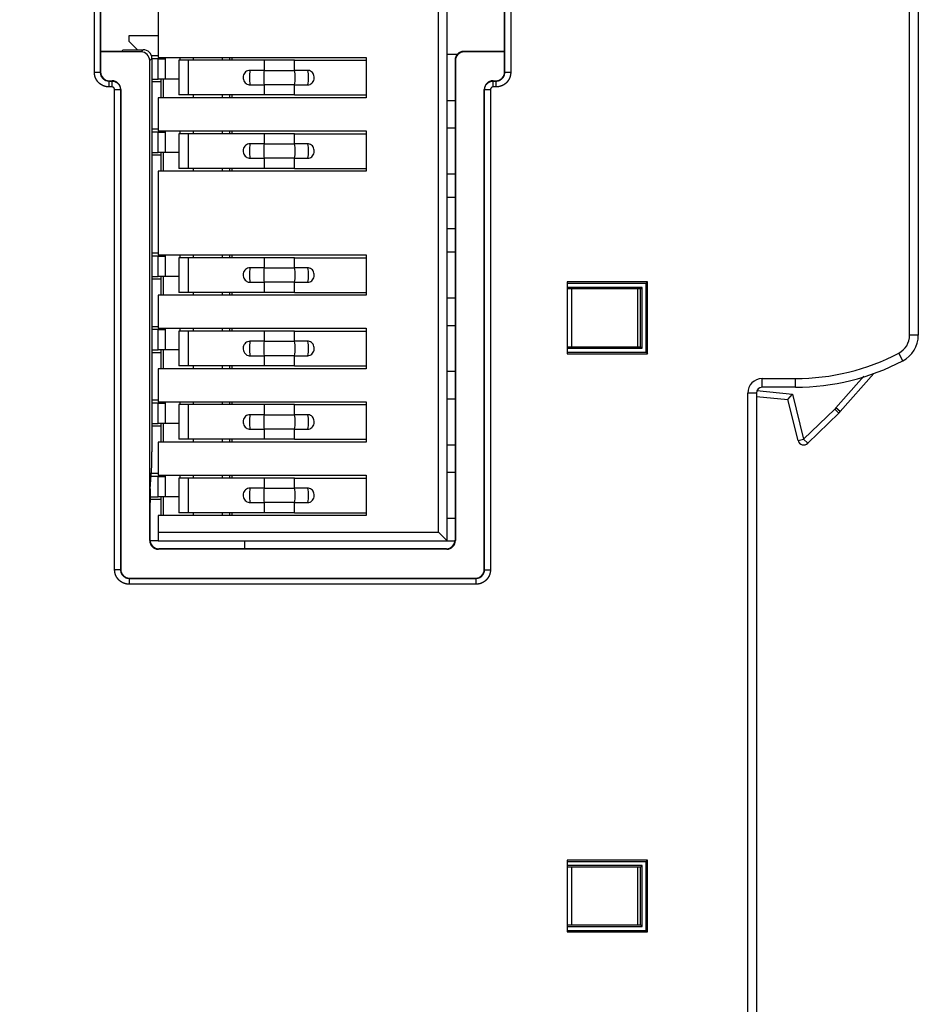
# Model space of a CAD drawing. Header units: millimetres. Extents: x 0 to 594, y 0 to 420.
# Tile 48 of 94: x 344 to 375, y 209 to 243. Entities that reach past the tile are written whole.
import ezdxf

# ---------------------------------------------------------------- set-up
doc = ezdxf.new("R2010")
doc.units = ezdxf.units.MM
doc.layers.add('0-ADVANTECH-FORM', color=5, linetype='Continuous')
doc.styles.add('SLDTEXTSTYLE9', font='GOTHIC.TTF', dxfattribs={"width": 0.913})
doc.dimstyles.new('SLDDIMSTYLE3', dxfattribs={"dimtxt": 3.5, "dimasz": 3.302, "dimexe": 0, "dimexo": 0.0625, "dimgap": 0.875, "dimtad": 1, "dimdec": 1, "dimrnd": 1e-09, "dimzin": 12, "dimdsep": 46, "dimtxsty": 'SLDTEXTSTYLE9', "dimsah": 1, "dimcen": 0.09, "dimadec": 0, "dimazin": 3, "dimtfac": 1, "dimtdec": 1, "dimtofl": 0, "dimtmove": 0, "dimatfit": 3, "dimfxl": 0, "dimfrac": 2, "dimtolj": 1, "dimtzin": 12, "dimarcsym": 0})

# ---------------------------------------------------------------- blocks, each defined once
blk = doc.blocks.new('_D_5')
at = {"layer": '0-ADVANTECH-FORM'}
for p, q in [((282.292, 229.524), (282.292, 138.793)), ((375.298, 162.058), (375.298, 138.793)), ((375.298, 139.793), (282.292, 139.793))]:
    blk.add_line(p, q, dxfattribs=at)
for points in [[(282.292, 139.793), (285.594, 139.285), (285.594, 140.301)], [(375.298, 139.793), (371.996, 140.301), (371.996, 139.285)]]:
    blk.add_solid(points, dxfattribs=at)
at = {"layer": '0-ADVANTECH-FORM', "insert": (329.373, 144.263), "char_height": 3.5, "attachment_point": 1, "style": 'SLDTEXTSTYLE9'}
blk.add_mtext('93', dxfattribs=at)

msp = doc.modelspace()

# ---------------------------------------------------------------- linework, layer by layer
at = {"color": 7, "linetype": 'Continuous', "lineweight": 25}
for p, q in [((374.998, 231.738), (374.998, 260.332)), ((375.298, 260.332), (375.298, 231.738)), ((358.998, 224.623), (358.998, 254.113)), ((358.698, 224.923), (358.698, 253.813)), ((346.798, 240.829), (346.798, 246.322)), ((347.002, 246.322), (347.002, 240.829)), ((360.995, 240.829), (360.995, 246.322)), ((361.198, 246.322), (361.198, 240.829)), ((347.024, 241.552), (347.024, 245.6)), ((360.972, 245.6), (360.972, 241.552)), ((348.998, 245.198), (348.998, 241.348)), ((347.998, 241.901), (347.998, 242.101)), ((347.998, 242.101), (348.998, 242.101)), ((348.286, 241.613), (347.998, 241.901)), ((347.024, 241.552), (347.01, 241.538)), ((347.01, 241.538), (347.01, 240.838)), ((348.41, 241.538), (347.01, 241.538)), ((347.737, 241.552), (347.024, 241.552)), ((347.798, 241.613), (347.737, 241.552)), ((347.798, 241.613), (348.485, 241.613)), ((348.41, 241.538), (348.485, 241.613)), ((359.572, 241.552), (359.586, 241.538)), ((360.972, 241.552), (359.572, 241.552)), ((360.986, 241.538), (359.586, 241.538)), ((360.972, 241.552), (360.986, 241.538)), ((360.986, 240.838), (360.986, 241.538)), ((348.785, 241.313), (348.71, 241.238)), ((348.71, 224.636), (348.71, 241.238)), ((348.998, 241.401), (348.772, 241.401)), ((348.785, 241.313), (348.785, 227.701)), ((348.998, 241.303), (348.785, 241.303)), ((348.998, 241.348), (356.198, 241.348)), ((348.998, 241.303), (349.248, 241.303)), ((348.998, 240.598), (348.998, 241.303)), ((349.248, 241.348), (349.248, 240.598)), ((349.718, 241.248), (349.718, 240.048)), ((350.047, 241.248), (349.718, 241.248)), ((349.748, 241.348), (349.748, 241.248)), ((352.671, 241.248), (350.047, 241.248)), ((350.047, 240.048), (350.047, 241.248)), ((350.218, 241.348), (350.218, 241.248)), ((351.218, 241.348), (351.218, 241.248)), ((351.478, 241.248), (351.478, 241.348)), ((351.561, 241.248), (351.561, 241.348)), ((352.671, 241.248), (352.671, 240.898)), ((353.723, 241.248), (352.671, 241.248)), ((353.723, 240.898), (353.723, 241.248)), ((353.723, 241.248), (356.198, 241.248)), ((356.198, 241.348), (356.198, 239.948)), ((359.345, 241.448), (358.998, 241.448)), ((359.286, 241.238), (359.272, 241.252)), ((359.272, 241.252), (359.272, 224.65)), ((359.286, 241.238), (359.286, 224.636)), ((347.002, 240.829), (346.798, 240.829)), ((347.002, 240.829), (347.01, 240.838)), ((352.671, 240.898), (352.177, 240.898)), ((352.671, 240.898), (353.723, 240.898)), ((354.184, 240.898), (353.723, 240.898)), ((360.986, 240.838), (360.995, 240.829)), ((361.198, 240.829), (360.995, 240.829)), ((347.31, 240.538), (347.302, 240.529)), ((347.302, 240.529), (347.302, 240.326)), ((347.302, 240.529), (347.402, 240.529)), ((347.31, 240.538), (347.41, 240.538)), ((347.402, 240.529), (347.41, 240.538)), ((347.402, 240.529), (347.402, 240.326)), ((348.785, 240.598), (348.998, 240.598)), ((349.098, 240.501), (348.785, 240.501)), ((349.098, 240.598), (348.998, 240.598)), ((349.173, 240.598), (349.098, 240.598)), ((349.098, 240.598), (349.098, 239.948)), ((349.718, 240.598), (349.173, 240.598)), ((349.173, 240.598), (349.173, 239.948)), ((360.586, 240.538), (360.594, 240.529)), ((360.586, 240.538), (360.686, 240.538)), ((360.594, 240.326), (360.594, 240.529)), ((360.594, 240.529), (360.695, 240.529)), ((360.695, 240.529), (360.686, 240.538)), ((360.695, 240.326), (360.695, 240.529)), ((347.402, 240.326), (347.302, 240.326)), ((347.498, 223.627), (347.498, 240.23)), ((347.702, 240.23), (347.498, 240.23)), ((347.71, 240.238), (347.702, 240.23)), ((347.702, 240.23), (347.702, 223.627)), ((347.71, 240.238), (347.71, 223.636)), ((352.177, 240.398), (352.671, 240.398)), ((353.723, 240.398), (352.671, 240.398)), ((352.671, 240.398), (352.671, 240.048)), ((353.723, 240.048), (353.723, 240.398)), ((353.723, 240.398), (354.184, 240.398)), ((360.295, 240.23), (360.286, 240.238)), ((360.286, 223.636), (360.286, 240.238)), ((360.498, 240.23), (360.295, 240.23)), ((360.295, 223.627), (360.295, 240.23)), ((360.498, 240.23), (360.498, 223.627)), ((360.695, 240.326), (360.594, 240.326)), ((348.998, 239.948), (348.998, 238.808)), ((356.198, 239.948), (348.998, 239.948)), ((350.047, 240.048), (349.718, 240.048)), ((352.671, 240.048), (350.047, 240.048)), ((350.218, 240.048), (350.218, 239.948)), ((351.218, 240.048), (351.218, 239.948)), ((351.478, 239.948), (351.478, 240.048)), ((351.561, 239.948), (351.561, 240.048)), ((353.723, 240.048), (352.671, 240.048)), ((353.723, 240.048), (356.198, 240.048)), ((359.272, 239.848), (358.998, 239.848)), ((348.998, 238.861), (348.785, 238.861)), ((348.998, 238.763), (348.785, 238.763)), ((348.998, 238.808), (356.198, 238.808)), ((348.998, 238.763), (349.248, 238.763)), ((348.998, 238.058), (348.998, 238.763)), ((349.248, 238.808), (349.248, 238.058)), ((349.748, 238.808), (349.748, 238.708)), ((350.218, 238.808), (350.218, 238.708)), ((351.218, 238.808), (351.218, 238.708)), ((351.478, 238.708), (351.478, 238.808)), ((351.561, 238.708), (351.561, 238.808)), ((356.198, 238.808), (356.198, 237.408)), ((358.998, 238.908), (359.272, 238.908)), ((349.718, 238.708), (349.718, 237.508)), ((350.047, 238.708), (349.718, 238.708)), ((352.671, 238.708), (350.047, 238.708)), ((350.047, 237.508), (350.047, 238.708)), ((352.671, 238.708), (352.671, 238.358)), ((353.723, 238.708), (352.671, 238.708)), ((353.723, 238.358), (353.723, 238.708)), ((353.723, 238.708), (356.198, 238.708)), ((352.671, 238.358), (352.177, 238.358)), ((352.671, 238.358), (353.723, 238.358)), ((354.184, 238.358), (353.723, 238.358)), ((348.785, 238.058), (348.998, 238.058)), ((349.098, 237.961), (348.785, 237.961)), ((349.098, 238.058), (348.998, 238.058)), ((349.173, 238.058), (349.098, 238.058)), ((349.098, 238.058), (349.098, 237.408)), ((349.718, 238.058), (349.173, 238.058)), ((349.173, 238.058), (349.173, 237.408)), ((352.177, 237.858), (352.671, 237.858)), ((353.723, 237.858), (352.671, 237.858)), ((352.671, 237.858), (352.671, 237.508)), ((353.723, 237.508), (353.723, 237.858)), ((353.723, 237.858), (354.184, 237.858)), ((348.998, 237.408), (348.998, 234.518)), ((356.198, 237.408), (348.998, 237.408)), ((350.047, 237.508), (349.718, 237.508)), ((352.671, 237.508), (350.047, 237.508)), ((350.218, 237.508), (350.218, 237.408)), ((351.218, 237.508), (351.218, 237.408)), ((351.478, 237.408), (351.478, 237.508)), ((351.561, 237.408), (351.561, 237.508)), ((353.723, 237.508), (352.671, 237.508)), ((353.723, 237.508), (356.198, 237.508)), ((359.272, 237.308), (358.998, 237.308)), ((358.998, 236.508), (359.272, 236.508)), ((359.272, 235.418), (358.998, 235.418)), ((348.998, 234.571), (348.785, 234.571)), ((348.998, 234.473), (348.785, 234.473)), ((348.998, 234.518), (356.198, 234.518)), ((348.998, 234.473), (349.248, 234.473)), ((348.998, 233.768), (348.998, 234.473)), ((349.248, 234.518), (349.248, 233.768)), ((349.718, 234.418), (349.718, 233.218)), ((350.047, 234.418), (349.718, 234.418)), ((349.748, 234.518), (349.748, 234.418)), ((352.671, 234.418), (350.047, 234.418)), ((350.047, 233.218), (350.047, 234.418)), ((350.218, 234.518), (350.218, 234.418)), ((351.218, 234.518), (351.218, 234.418)), ((351.478, 234.418), (351.478, 234.518)), ((351.561, 234.418), (351.561, 234.518)), ((352.671, 234.418), (352.671, 234.068)), ((353.723, 234.418), (352.671, 234.418)), ((353.723, 234.068), (353.723, 234.418)), ((353.723, 234.418), (356.198, 234.418)), ((356.198, 234.518), (356.198, 233.118)), ((358.998, 234.618), (359.272, 234.618)), ((352.671, 234.068), (352.177, 234.068)), ((352.671, 234.068), (353.723, 234.068)), ((354.184, 234.068), (353.723, 234.068)), ((348.785, 233.768), (348.998, 233.768)), ((349.098, 233.671), (348.785, 233.671)), ((349.098, 233.768), (348.998, 233.768)), ((349.173, 233.768), (349.098, 233.768)), ((349.098, 233.768), (349.098, 233.118)), ((349.718, 233.768), (349.173, 233.768)), ((349.173, 233.768), (349.173, 233.118)), ((352.177, 233.568), (352.671, 233.568)), ((353.723, 233.568), (352.671, 233.568)), ((352.671, 233.568), (352.671, 233.218)), ((353.723, 233.218), (353.723, 233.568)), ((353.723, 233.568), (354.184, 233.568)), ((365.933, 233.579), (363.148, 233.579)), ((363.148, 233.579), (363.148, 231.097)), ((365.88, 233.527), (363.148, 233.527)), ((365.744, 233.391), (363.148, 233.391)), ((365.692, 233.338), (363.148, 233.338)), ((363.298, 233.338), (363.298, 231.338)), ((365.598, 231.338), (365.598, 233.338)), ((365.692, 233.338), (365.744, 233.391)), ((365.692, 233.088), (365.692, 233.338)), ((365.744, 231.286), (365.744, 233.391)), ((365.88, 233.527), (365.933, 233.579)), ((365.88, 231.15), (365.88, 233.527)), ((365.933, 231.097), (365.933, 233.579)), ((348.998, 233.118), (348.998, 231.978)), ((356.198, 233.118), (348.998, 233.118)), ((350.047, 233.218), (349.718, 233.218)), ((352.671, 233.218), (350.047, 233.218)), ((350.218, 233.218), (350.218, 233.118)), ((351.218, 233.218), (351.218, 233.118)), ((351.478, 233.118), (351.478, 233.218)), ((351.561, 233.118), (351.561, 233.218)), ((353.723, 233.218), (352.671, 233.218)), ((353.723, 233.218), (356.198, 233.218)), ((359.272, 233.018), (358.998, 233.018)), ((365.674, 233.088), (365.674, 231.588)), ((365.674, 233.088), (365.692, 233.088)), ((348.998, 232.031), (348.785, 232.031)), ((348.998, 231.933), (348.785, 231.933)), ((348.998, 231.978), (356.198, 231.978)), ((348.998, 231.933), (349.248, 231.933)), ((348.998, 231.228), (348.998, 231.933)), ((349.248, 231.978), (349.248, 231.228)), ((349.748, 231.978), (349.748, 231.878)), ((350.218, 231.978), (350.218, 231.878)), ((351.218, 231.978), (351.218, 231.878)), ((351.478, 231.878), (351.478, 231.978)), ((351.561, 231.878), (351.561, 231.978)), ((356.198, 231.978), (356.198, 230.578)), ((358.998, 232.078), (359.272, 232.078)), ((349.718, 231.878), (349.718, 230.678)), ((350.047, 231.878), (349.718, 231.878)), ((352.671, 231.878), (350.047, 231.878)), ((350.047, 230.678), (350.047, 231.878)), ((352.671, 231.878), (352.671, 231.528)), ((353.723, 231.878), (352.671, 231.878)), ((353.723, 231.528), (353.723, 231.878)), ((353.723, 231.878), (356.198, 231.878)), ((375.298, 231.738), (374.998, 231.738)), ((352.671, 231.528), (352.177, 231.528)), ((352.671, 231.528), (353.723, 231.528)), ((354.184, 231.528), (353.723, 231.528)), ((363.148, 231.338), (365.692, 231.338)), ((363.148, 231.286), (365.744, 231.286)), ((365.674, 231.588), (365.692, 231.588)), ((365.692, 231.338), (365.692, 231.588)), ((365.692, 231.338), (365.744, 231.286)), ((348.785, 231.228), (348.998, 231.228)), ((349.098, 231.131), (348.785, 231.131)), ((349.098, 231.228), (348.998, 231.228)), ((349.173, 231.228), (349.098, 231.228)), ((349.098, 231.228), (349.098, 230.578)), ((349.718, 231.228), (349.173, 231.228)), ((349.173, 231.228), (349.173, 230.578)), ((352.177, 231.028), (352.671, 231.028)), ((353.723, 231.028), (352.671, 231.028)), ((352.671, 231.028), (352.671, 230.678)), ((353.723, 230.678), (353.723, 231.028)), ((353.723, 231.028), (354.184, 231.028)), ((363.148, 231.15), (365.88, 231.15)), ((363.148, 231.097), (365.933, 231.097)), ((365.88, 231.15), (365.933, 231.097)), ((374.762, 230.853), (374.623, 231.118)), ((348.998, 230.578), (348.998, 229.438)), ((356.198, 230.578), (348.998, 230.578)), ((350.047, 230.678), (349.718, 230.678)), ((352.671, 230.678), (350.047, 230.678)), ((350.218, 230.678), (350.218, 230.578)), ((351.218, 230.678), (351.218, 230.578)), ((351.478, 230.578), (351.478, 230.678)), ((351.561, 230.578), (351.561, 230.678)), ((353.723, 230.678), (352.671, 230.678)), ((353.723, 230.678), (356.198, 230.678)), ((359.272, 230.478), (358.998, 230.478)), ((369.898, 230.238), (371.048, 230.238)), ((369.898, 229.938), (369.898, 230.238)), ((371.048, 229.938), (371.048, 230.238)), ((372.449, 229.227), (373.417, 230.321)), ((372.599, 229.094), (373.765, 230.414)), ((371.048, 229.938), (369.898, 229.938)), ((369.398, 194.938), (369.398, 229.738)), ((369.698, 229.738), (369.398, 229.738)), ((369.698, 229.738), (369.698, 194.938)), ((369.698, 229.623), (370.786, 229.509)), ((369.718, 229.822), (370.946, 229.693)), ((370.786, 229.509), (370.946, 229.693)), ((370.946, 229.693), (371.332, 228.144)), ((348.998, 229.491), (348.785, 229.491)), ((348.998, 229.393), (348.785, 229.393)), ((348.998, 229.438), (356.198, 229.438)), ((348.998, 229.393), (349.248, 229.393)), ((348.998, 228.688), (348.998, 229.393)), ((349.248, 229.438), (349.248, 228.688)), ((349.718, 229.338), (349.718, 228.138)), ((350.047, 229.338), (349.718, 229.338)), ((349.748, 229.438), (349.748, 229.338)), ((352.671, 229.338), (350.047, 229.338)), ((350.047, 228.138), (350.047, 229.338)), ((350.218, 229.438), (350.218, 229.338)), ((351.218, 229.438), (351.218, 229.338)), ((351.478, 229.338), (351.478, 229.438)), ((351.561, 229.338), (351.561, 229.438)), ((352.671, 229.338), (352.671, 228.988)), ((353.723, 229.338), (352.671, 229.338)), ((353.723, 228.988), (353.723, 229.338)), ((353.723, 229.338), (356.198, 229.338)), ((356.198, 229.438), (356.198, 228.038)), ((358.998, 229.538), (359.272, 229.538)), ((371.138, 228.096), (370.786, 229.509)), ((372.449, 229.227), (372.405, 229.181)), ((372.599, 229.094), (372.449, 229.227)), ((352.671, 228.988), (352.177, 228.988)), ((352.671, 228.988), (353.723, 228.988)), ((354.184, 228.988), (353.723, 228.988)), ((371.332, 228.144), (372.405, 229.181)), ((372.544, 229.037), (371.471, 228)), ((372.544, 229.037), (372.405, 229.181)), ((348.785, 228.688), (348.998, 228.688)), ((349.098, 228.591), (348.785, 228.591)), ((349.098, 228.688), (348.998, 228.688)), ((349.173, 228.688), (349.098, 228.688)), ((349.098, 228.688), (349.098, 228.038)), ((349.718, 228.688), (349.173, 228.688)), ((349.173, 228.688), (349.173, 228.038)), ((352.177, 228.488), (352.671, 228.488)), ((353.723, 228.488), (352.671, 228.488)), ((352.671, 228.488), (352.671, 228.138)), ((353.723, 228.138), (353.723, 228.488)), ((353.723, 228.488), (354.184, 228.488)), ((348.998, 228.038), (348.998, 226.898)), ((356.198, 228.038), (348.998, 228.038)), ((350.047, 228.138), (349.718, 228.138)), ((352.671, 228.138), (350.047, 228.138)), ((350.218, 228.138), (350.218, 228.038)), ((351.218, 228.138), (351.218, 228.038)), ((351.478, 228.038), (351.478, 228.138)), ((351.561, 228.038), (351.561, 228.138)), ((353.723, 228.138), (352.671, 228.138)), ((353.723, 228.138), (356.198, 228.138)), ((359.272, 227.938), (358.998, 227.938)), ((371.138, 228.096), (371.332, 228.144)), ((371.332, 228.144), (371.471, 228)), ((348.731, 226.427), (348.779, 227.22)), ((348.998, 226.853), (348.757, 226.853)), ((348.998, 226.951), (348.763, 226.951)), ((348.998, 226.898), (356.198, 226.898)), ((348.998, 226.853), (349.248, 226.853)), ((348.998, 226.148), (348.998, 226.853)), ((349.248, 226.898), (349.248, 226.148)), ((349.748, 226.898), (349.748, 226.798)), ((350.218, 226.898), (350.218, 226.798)), ((351.218, 226.898), (351.218, 226.798)), ((351.478, 226.798), (351.478, 226.898)), ((351.561, 226.798), (351.561, 226.898)), ((356.198, 226.898), (356.198, 225.498)), ((358.998, 226.998), (359.272, 226.998)), ((349.718, 226.798), (349.718, 225.598)), ((350.047, 226.798), (349.718, 226.798)), ((352.671, 226.798), (350.047, 226.798)), ((350.047, 225.598), (350.047, 226.798)), ((352.671, 226.798), (352.671, 226.448)), ((353.723, 226.798), (352.671, 226.798)), ((353.723, 226.448), (353.723, 226.798)), ((353.723, 226.798), (356.198, 226.798)), ((348.725, 226.148), (348.998, 226.148)), ((349.098, 226.148), (348.998, 226.148)), ((349.173, 226.148), (349.098, 226.148)), ((349.098, 226.148), (349.098, 225.498)), ((349.718, 226.148), (349.173, 226.148)), ((349.173, 226.148), (349.173, 225.498)), ((352.671, 226.448), (352.177, 226.448)), ((352.671, 226.448), (353.723, 226.448)), ((354.184, 226.448), (353.723, 226.448)), ((349.098, 226.051), (348.724, 226.051)), ((348.724, 224.65), (348.724, 225.946)), ((352.177, 225.948), (352.671, 225.948)), ((353.723, 225.948), (352.671, 225.948)), ((352.671, 225.948), (352.671, 225.598)), ((353.723, 225.598), (353.723, 225.948)), ((353.723, 225.948), (354.184, 225.948)), ((348.998, 225.498), (348.998, 224.923)), ((356.198, 225.498), (348.998, 225.498)), ((350.047, 225.598), (349.718, 225.598)), ((352.671, 225.598), (350.047, 225.598)), ((350.218, 225.598), (350.218, 225.498)), ((351.218, 225.598), (351.218, 225.498)), ((351.478, 225.498), (351.478, 225.598)), ((351.561, 225.498), (351.561, 225.598)), ((353.723, 225.598), (352.671, 225.598)), ((353.723, 225.598), (356.198, 225.598)), ((359.272, 225.398), (358.998, 225.398)), ((348.998, 224.923), (358.698, 224.923)), ((348.998, 224.923), (348.998, 224.623)), ((358.698, 224.923), (358.998, 224.623)), ((348.71, 224.636), (348.724, 224.65)), ((348.998, 224.623), (348.725, 224.623)), ((348.998, 224.623), (358.998, 224.623)), ((351.998, 224.35), (351.998, 224.623)), ((358.998, 224.623), (359.271, 224.623)), ((359.272, 224.65), (359.286, 224.636)), ((349.024, 224.35), (349.01, 224.336)), ((358.986, 224.336), (349.01, 224.336)), ((358.972, 224.35), (349.024, 224.35)), ((358.986, 224.336), (358.972, 224.35)), ((347.702, 223.627), (347.498, 223.627)), ((347.702, 223.627), (347.71, 223.636)), ((360.286, 223.636), (360.295, 223.627)), ((360.295, 223.627), (360.498, 223.627)), ((348.01, 223.336), (348.002, 223.327)), ((348.002, 223.327), (359.995, 223.327)), ((348.002, 223.327), (348.002, 223.123)), ((359.995, 223.123), (348.002, 223.123)), ((348.01, 223.336), (359.986, 223.336)), ((359.995, 223.327), (359.986, 223.336)), ((359.995, 223.327), (359.995, 223.123)), ((365.933, 213.579), (363.148, 213.579)), ((363.148, 213.579), (363.148, 211.097)), ((365.88, 213.527), (365.933, 213.579)), ((365.933, 211.097), (365.933, 213.579)), ((365.88, 213.527), (363.148, 213.527)), ((365.744, 213.391), (363.148, 213.391)), ((365.692, 213.338), (363.148, 213.338)), ((363.298, 213.338), (363.298, 211.338)), ((365.598, 211.338), (365.598, 213.338)), ((365.692, 213.338), (365.744, 213.391)), ((365.692, 213.088), (365.692, 213.338)), ((365.744, 211.286), (365.744, 213.391)), ((365.88, 211.15), (365.88, 213.527)), ((365.674, 213.088), (365.674, 211.588)), ((365.674, 213.088), (365.692, 213.088)), ((365.674, 211.588), (365.692, 211.588)), ((365.692, 211.338), (365.692, 211.588)), ((363.148, 211.338), (365.692, 211.338)), ((363.148, 211.286), (365.744, 211.286)), ((365.692, 211.338), (365.744, 211.286)), ((363.148, 211.15), (365.88, 211.15)), ((363.148, 211.097), (365.933, 211.097)), ((365.88, 211.15), (365.933, 211.097))]:
    msp.add_line(p, q, dxfattribs=at)
for centre, radius, start, end in [((353.985, 240.648), 1.825, 172.1272, 187.8728), ((354.478, 240.648), 1.825, 172.1272, 187.8728), ((352.492, 240.648), 1.256, 348.5218, 11.4782), ((352.953, 240.648), 1.256, 348.5218, 11.4782), ((353.985, 238.108), 1.825, 172.1272, 187.8728), ((354.478, 238.108), 1.825, 172.1272, 187.8728), ((352.492, 238.108), 1.256, 348.5218, 11.4782), ((352.953, 238.108), 1.256, 348.5218, 11.4782), ((353.985, 233.818), 1.825, 172.1272, 187.8728), ((354.478, 233.818), 1.825, 172.1272, 187.8728), ((352.492, 233.818), 1.256, 348.5218, 11.4782), ((352.953, 233.818), 1.256, 348.5218, 11.4782), ((374.298, 231.738), 0.7, 297.6604, 0), ((374.298, 231.738), 1, 297.6604, 0), ((353.985, 231.278), 1.825, 172.1272, 187.8728), ((354.478, 231.278), 1.825, 172.1272, 187.8728), ((352.492, 231.278), 1.256, 348.5218, 11.4782), ((352.953, 231.278), 1.256, 348.5218, 11.4782), ((371.048, 237.938), 7.7, 270, 297.6604), ((371.048, 237.938), 8, 270, 297.6604), ((369.898, 229.738), 0.5, 90, 180), ((369.898, 229.738), 0.2, 90, 180), ((353.985, 228.738), 1.825, 172.1272, 187.8728), ((354.478, 228.738), 1.825, 172.1272, 187.8728), ((352.492, 228.738), 1.256, 348.5218, 11.4782), ((352.953, 228.738), 1.256, 348.5218, 11.4782), ((371.85, 229.756), 1, 314, 318.5297), ((371.332, 228.144), 0.2, 194, 254), ((371.332, 228.144), 0.2, 254, 314), ((353.985, 226.198), 1.825, 172.1272, 187.8728), ((354.478, 226.198), 1.825, 172.1272, 187.8728), ((352.492, 226.198), 1.256, 348.5218, 11.4782), ((352.953, 226.198), 1.256, 348.5218, 11.4782)]:
    msp.add_arc(centre, radius, start, end, dxfattribs=at)
for centre, major_axis, ratio, start_param, end_param in [((348.41, 241.238), (-0.212, -0.212), 0.999695, 2.356347, 3.926839), ((348.485, 241.313), (-0.212, -0.212), 0.999695, 2.356347, 3.926839), ((359.572, 241.252), (-0.212, 0.212), 0.999695, 5.497939, 7.068431), ((359.586, 241.238), (-0.212, 0.212), 0.999695, 5.497939, 7.068431), ((347.31, 240.838), (0.212, 0.212), 0.999695, 2.356347, 3.926839), ((360.686, 240.838), (-0.212, 0.212), 0.999695, 2.356347, 3.926839), ((347.41, 240.238), (-0.212, -0.212), 0.999695, 2.356347, 3.926839), ((360.586, 240.238), (0.212, -0.212), 0.999695, 2.356347, 3.926839), ((348.777, 227.701), (0, 0.5), 0.017455, 3.419892, 4.712389), ((348.733, 225.946), (0, 0.5), 0.017455, 0.2783, 1.570796), ((349.01, 224.636), (0.212, 0.212), 0.999695, 2.356347, 3.926839), ((349.024, 224.65), (0.212, 0.212), 0.999695, 2.356347, 3.926839), ((358.972, 224.65), (-0.212, 0.212), 0.999695, 2.356347, 3.926839), ((358.986, 224.636), (-0.212, 0.212), 0.999695, 2.356347, 3.926839), ((348.01, 223.636), (0.212, 0.212), 0.999695, 2.356347, 3.926839), ((359.986, 223.636), (-0.212, 0.212), 0.999695, 2.356347, 3.926839)]:
    msp.add_ellipse(centre, major_axis=major_axis, ratio=ratio, start_param=start_param, end_param=end_param, dxfattribs=at)
for points, knots in [([(347.302, 240.326), (347.3, 240.326), (347.295, 240.326), (347.289, 240.326), (347.283, 240.326), (347.277, 240.327), (347.271, 240.327), (347.265, 240.327), (347.258, 240.328), (347.252, 240.328), (347.246, 240.329), (347.24, 240.33), (347.234, 240.331), (347.228, 240.331), (347.222, 240.332), (347.215, 240.333), (347.209, 240.334), (347.203, 240.336), (347.197, 240.337), (347.191, 240.338), (347.185, 240.34), (347.179, 240.341), (347.173, 240.343), (347.167, 240.344), (347.161, 240.346), (347.155, 240.348), (347.149, 240.349), (347.144, 240.351), (347.138, 240.353), (347.132, 240.355), (347.126, 240.357), (347.12, 240.36), (347.115, 240.362), (347.109, 240.364), (347.103, 240.367), (347.098, 240.369), (347.092, 240.372), (347.086, 240.374), (347.081, 240.377), (347.075, 240.38), (347.07, 240.383), (347.064, 240.385), (347.059, 240.388), (347.053, 240.391), (347.048, 240.394), (347.043, 240.398), (347.037, 240.401), (347.032, 240.404), (347.027, 240.407), (347.022, 240.411), (347.017, 240.414), (347.012, 240.418), (347.007, 240.421), (347.002, 240.425), (346.997, 240.429), (346.992, 240.432), (346.987, 240.436), (346.982, 240.44), (346.977, 240.444), (346.973, 240.448), (346.968, 240.452), (346.963, 240.456), (346.959, 240.461), (346.954, 240.465), (346.95, 240.469), (346.946, 240.473), (346.941, 240.478), (346.937, 240.482), (346.933, 240.487), (346.928, 240.491), (346.924, 240.496), (346.92, 240.501), (346.916, 240.505), (346.912, 240.51), (346.908, 240.515), (346.905, 240.52), (346.901, 240.525), (346.897, 240.529), (346.893, 240.534), (346.89, 240.54), (346.886, 240.545), (346.883, 240.55), (346.879, 240.555), (346.876, 240.56), (346.873, 240.565), (346.87, 240.571), (346.867, 240.576), (346.863, 240.581), (346.86, 240.587), (346.857, 240.592), (346.855, 240.598), (346.852, 240.603), (346.849, 240.609), (346.846, 240.614), (346.844, 240.62), (346.841, 240.625), (346.839, 240.631), (346.836, 240.637), (346.834, 240.642), (346.832, 240.648), (346.83, 240.654), (346.827, 240.66), (346.825, 240.666), (346.823, 240.671), (346.822, 240.677), (346.82, 240.683), (346.818, 240.689), (346.816, 240.695), (346.815, 240.701), (346.813, 240.707), (346.812, 240.713), (346.81, 240.719), (346.809, 240.725), (346.808, 240.731), (346.807, 240.737), (346.805, 240.743), (346.804, 240.749), (346.803, 240.756), (346.803, 240.762), (346.802, 240.768), (346.801, 240.774), (346.8, 240.78), (346.8, 240.786), (346.799, 240.792), (346.799, 240.799), (346.799, 240.805), (346.798, 240.811), (346.798, 240.817), (346.798, 240.823), (346.798, 240.827), (346.798, 240.829)], [0, 0, 0, 0, 0.007813, 0.015627, 0.02344, 0.031253, 0.039066, 0.046879, 0.054692, 0.062505, 0.070318, 0.078131, 0.085944, 0.093757, 0.10157, 0.109383, 0.117196, 0.125009, 0.132821, 0.140634, 0.148447, 0.15626, 0.164072, 0.171885, 0.179697, 0.18751, 0.195323, 0.203135, 0.210948, 0.21876, 0.226573, 0.234385, 0.242198, 0.25001, 0.257823, 0.265635, 0.273447, 0.28126, 0.289072, 0.296884, 0.304697, 0.312509, 0.320321, 0.328133, 0.335945, 0.343758, 0.35157, 0.359382, 0.367194, 0.375006, 0.382819, 0.390631, 0.398443, 0.406255, 0.414067, 0.421879, 0.429691, 0.437503, 0.445315, 0.453128, 0.46094, 0.468752, 0.476564, 0.484376, 0.492188, 0.5, 0.507812, 0.515624, 0.523436, 0.531248, 0.53906, 0.546872, 0.554685, 0.562497, 0.570309, 0.578121, 0.585933, 0.593745, 0.601557, 0.609369, 0.617181, 0.624994, 0.632806, 0.640618, 0.64843, 0.656242, 0.664055, 0.671867, 0.679679, 0.687491, 0.695303, 0.703116, 0.710928, 0.71874, 0.726553, 0.734365, 0.742177, 0.74999, 0.757802, 0.765615, 0.773427, 0.78124, 0.789052, 0.796865, 0.804677, 0.81249, 0.820303, 0.828115, 0.835928, 0.84374, 0.851553, 0.859366, 0.867179, 0.874991, 0.882804, 0.890617, 0.89843, 0.906243, 0.914056, 0.921869, 0.929682, 0.937495, 0.945308, 0.953121, 0.960934, 0.968747, 0.97656, 0.984373, 0.992187, 1, 1, 1, 1]), ([(347.002, 240.829), (347.002, 240.816), (347.003, 240.789), (347.011, 240.751), (347.032, 240.689), (347.084, 240.612), (347.167, 240.557), (347.242, 240.533), (347.281, 240.531), (347.302, 240.529)], [0, 0, 0, 0, 0.086027, 0.169627, 0.2508, 0.500112, 0.749424, 0.871962, 1, 1, 1, 1]), ([(352.177, 240.898), (352.15, 240.896), (352.098, 240.89), (352.027, 240.847), (351.974, 240.784), (351.943, 240.704), (351.939, 240.619), (351.962, 240.537), (352.008, 240.467), (352.074, 240.418), (352.134, 240.4), (352.169, 240.399), (352.177, 240.398)], [0, 0, 0, 0, 0.107372, 0.214745, 0.322117, 0.42949, 0.536862, 0.644235, 0.751607, 0.85898, 0.966352, 1, 1, 1, 1]), ([(354.184, 240.398), (354.209, 240.401), (354.257, 240.407), (354.322, 240.45), (354.371, 240.513), (354.4, 240.593), (354.403, 240.678), (354.383, 240.76), (354.339, 240.83), (354.279, 240.879), (354.224, 240.897), (354.192, 240.898), (354.184, 240.898)], [0, 0, 0, 0, 0.107372, 0.214745, 0.322117, 0.42949, 0.536862, 0.644235, 0.751607, 0.85898, 0.966352, 1, 1, 1, 1]), ([(361.198, 240.829), (361.198, 240.827), (361.198, 240.823), (361.198, 240.817), (361.198, 240.811), (361.197, 240.805), (361.197, 240.799), (361.197, 240.792), (361.196, 240.786), (361.196, 240.78), (361.195, 240.774), (361.194, 240.768), (361.193, 240.762), (361.193, 240.756), (361.192, 240.749), (361.191, 240.743), (361.19, 240.737), (361.188, 240.731), (361.187, 240.725), (361.186, 240.719), (361.184, 240.713), (361.183, 240.707), (361.181, 240.701), (361.18, 240.695), (361.178, 240.689), (361.176, 240.683), (361.175, 240.677), (361.173, 240.671), (361.171, 240.666), (361.169, 240.66), (361.167, 240.654), (361.164, 240.648), (361.162, 240.642), (361.16, 240.637), (361.157, 240.631), (361.155, 240.625), (361.152, 240.62), (361.15, 240.614), (361.147, 240.609), (361.144, 240.603), (361.141, 240.598), (361.139, 240.592), (361.136, 240.587), (361.133, 240.581), (361.13, 240.576), (361.126, 240.571), (361.123, 240.565), (361.12, 240.56), (361.117, 240.555), (361.113, 240.55), (361.11, 240.545), (361.106, 240.54), (361.103, 240.534), (361.099, 240.529), (361.095, 240.525), (361.092, 240.52), (361.088, 240.515), (361.084, 240.51), (361.08, 240.505), (361.076, 240.501), (361.072, 240.496), (361.068, 240.491), (361.063, 240.487), (361.059, 240.482), (361.055, 240.478), (361.051, 240.473), (361.046, 240.469), (361.042, 240.465), (361.037, 240.461), (361.033, 240.456), (361.028, 240.452), (361.023, 240.448), (361.019, 240.444), (361.014, 240.44), (361.009, 240.436), (361.004, 240.432), (360.999, 240.429), (360.995, 240.425), (360.99, 240.421), (360.984, 240.418), (360.979, 240.414), (360.974, 240.411), (360.969, 240.407), (360.964, 240.404), (360.959, 240.401), (360.953, 240.398), (360.948, 240.394), (360.943, 240.391), (360.937, 240.388), (360.932, 240.385), (360.926, 240.383), (360.921, 240.38), (360.915, 240.377), (360.91, 240.374), (360.904, 240.372), (360.899, 240.369), (360.893, 240.367), (360.887, 240.364), (360.882, 240.362), (360.876, 240.36), (360.87, 240.357), (360.864, 240.355), (360.858, 240.353), (360.853, 240.351), (360.847, 240.349), (360.841, 240.348), (360.835, 240.346), (360.829, 240.344), (360.823, 240.343), (360.817, 240.341), (360.811, 240.34), (360.805, 240.338), (360.799, 240.337), (360.793, 240.336), (360.787, 240.334), (360.781, 240.333), (360.775, 240.332), (360.768, 240.331), (360.762, 240.331), (360.756, 240.33), (360.75, 240.329), (360.744, 240.328), (360.738, 240.328), (360.732, 240.327), (360.725, 240.327), (360.719, 240.327), (360.713, 240.326), (360.707, 240.326), (360.701, 240.326), (360.697, 240.326), (360.695, 240.326)], [0, 0, 0, 0, 0.007813, 0.015627, 0.02344, 0.031253, 0.039066, 0.046879, 0.054692, 0.062505, 0.070318, 0.078131, 0.085944, 0.093757, 0.10157, 0.109383, 0.117196, 0.125009, 0.132821, 0.140634, 0.148447, 0.15626, 0.164072, 0.171885, 0.179697, 0.18751, 0.195323, 0.203135, 0.210948, 0.21876, 0.226573, 0.234385, 0.242198, 0.25001, 0.257823, 0.265635, 0.273447, 0.28126, 0.289072, 0.296884, 0.304697, 0.312509, 0.320321, 0.328133, 0.335945, 0.343758, 0.35157, 0.359382, 0.367194, 0.375006, 0.382819, 0.390631, 0.398443, 0.406255, 0.414067, 0.421879, 0.429691, 0.437503, 0.445315, 0.453128, 0.46094, 0.468752, 0.476564, 0.484376, 0.492188, 0.5, 0.507812, 0.515624, 0.523436, 0.531248, 0.53906, 0.546872, 0.554685, 0.562497, 0.570309, 0.578121, 0.585933, 0.593745, 0.601557, 0.609369, 0.617181, 0.624994, 0.632806, 0.640618, 0.64843, 0.656242, 0.664055, 0.671867, 0.679679, 0.687491, 0.695303, 0.703116, 0.710928, 0.71874, 0.726553, 0.734365, 0.742177, 0.74999, 0.757802, 0.765615, 0.773427, 0.78124, 0.789052, 0.796865, 0.804677, 0.81249, 0.820303, 0.828115, 0.835928, 0.84374, 0.851553, 0.859366, 0.867179, 0.874991, 0.882804, 0.890617, 0.89843, 0.906243, 0.914056, 0.921869, 0.929682, 0.937495, 0.945308, 0.953121, 0.960934, 0.968747, 0.97656, 0.984373, 0.992187, 1, 1, 1, 1]), ([(360.695, 240.529), (360.708, 240.53), (360.735, 240.531), (360.773, 240.539), (360.835, 240.56), (360.912, 240.612), (360.967, 240.695), (360.991, 240.77), (360.993, 240.809), (360.995, 240.829)], [0, 0, 0, 0, 0.086027, 0.169627, 0.2508, 0.500112, 0.749424, 0.871962, 1, 1, 1, 1]), ([(347.402, 240.529), (347.418, 240.529), (347.45, 240.527), (347.497, 240.515), (347.541, 240.497), (347.58, 240.472), (347.632, 240.427), (347.688, 240.348), (347.697, 240.27), (347.702, 240.23)], [0, 0, 0, 0, 0.104641, 0.207097, 0.307368, 0.405454, 0.501354, 0.743933, 1, 1, 1, 1]), ([(360.295, 240.23), (360.295, 240.246), (360.297, 240.278), (360.309, 240.325), (360.327, 240.369), (360.352, 240.408), (360.397, 240.46), (360.476, 240.516), (360.554, 240.525), (360.594, 240.529)], [0, 0, 0, 0, 0.104641, 0.207097, 0.307368, 0.405454, 0.501354, 0.743933, 1, 1, 1, 1]), ([(347.498, 240.23), (347.498, 240.231), (347.498, 240.234), (347.498, 240.239), (347.497, 240.243), (347.496, 240.248), (347.495, 240.253), (347.493, 240.259), (347.491, 240.265), (347.489, 240.271), (347.486, 240.277), (347.483, 240.282), (347.479, 240.287), (347.475, 240.292), (347.471, 240.297), (347.466, 240.301), (347.461, 240.305), (347.456, 240.309), (347.451, 240.312), (347.445, 240.316), (347.44, 240.318), (347.434, 240.32), (347.428, 240.322), (347.422, 240.324), (347.416, 240.325), (347.411, 240.325), (347.406, 240.326), (347.403, 240.326), (347.402, 240.326)], [0, 0, 0, 0, 0.031255, 0.06251, 0.087515, 0.125018, 0.153594, 0.196451, 0.250017, 0.27859, 0.321446, 0.37501, 0.403583, 0.446437, 0.5, 0.528573, 0.571427, 0.62499, 0.653563, 0.696419, 0.749983, 0.778558, 0.821415, 0.874982, 0.899986, 0.93749, 0.968745, 1, 1, 1, 1]), ([(360.594, 240.326), (360.593, 240.326), (360.59, 240.326), (360.585, 240.326), (360.581, 240.325), (360.576, 240.324), (360.571, 240.323), (360.565, 240.321), (360.559, 240.319), (360.553, 240.317), (360.547, 240.314), (360.542, 240.31), (360.537, 240.307), (360.532, 240.303), (360.527, 240.299), (360.523, 240.294), (360.519, 240.289), (360.515, 240.284), (360.512, 240.279), (360.508, 240.273), (360.506, 240.268), (360.504, 240.262), (360.502, 240.256), (360.5, 240.25), (360.499, 240.244), (360.499, 240.239), (360.498, 240.234), (360.498, 240.231), (360.498, 240.23)], [0, 0, 0, 0, 0.031255, 0.06251, 0.087515, 0.125018, 0.153594, 0.196451, 0.250017, 0.27859, 0.321446, 0.37501, 0.403583, 0.446437, 0.5, 0.528573, 0.571427, 0.62499, 0.653563, 0.696419, 0.749983, 0.778558, 0.821415, 0.874982, 0.899986, 0.93749, 0.968745, 1, 1, 1, 1]), ([(352.177, 238.358), (352.15, 238.356), (352.098, 238.35), (352.027, 238.307), (351.974, 238.244), (351.943, 238.164), (351.939, 238.079), (351.962, 237.997), (352.008, 237.927), (352.074, 237.878), (352.134, 237.86), (352.169, 237.859), (352.177, 237.858)], [0, 0, 0, 0, 0.107372, 0.214745, 0.322117, 0.42949, 0.536862, 0.644235, 0.751607, 0.85898, 0.966352, 1, 1, 1, 1]), ([(354.184, 237.858), (354.209, 237.861), (354.257, 237.867), (354.322, 237.91), (354.371, 237.973), (354.4, 238.053), (354.403, 238.138), (354.383, 238.22), (354.339, 238.29), (354.279, 238.339), (354.224, 238.357), (354.192, 238.358), (354.184, 238.358)], [0, 0, 0, 0, 0.107372, 0.214745, 0.322117, 0.42949, 0.536862, 0.644235, 0.751607, 0.85898, 0.966352, 1, 1, 1, 1]), ([(352.177, 234.068), (352.15, 234.066), (352.098, 234.06), (352.027, 234.017), (351.974, 233.954), (351.943, 233.874), (351.939, 233.789), (351.962, 233.707), (352.008, 233.637), (352.074, 233.588), (352.134, 233.57), (352.169, 233.569), (352.177, 233.568)], [0, 0, 0, 0, 0.107372, 0.214745, 0.322117, 0.42949, 0.536862, 0.644235, 0.751607, 0.85898, 0.966352, 1, 1, 1, 1]), ([(354.184, 233.568), (354.209, 233.571), (354.257, 233.577), (354.322, 233.62), (354.371, 233.683), (354.4, 233.763), (354.403, 233.848), (354.383, 233.93), (354.339, 234), (354.279, 234.049), (354.224, 234.067), (354.192, 234.068), (354.184, 234.068)], [0, 0, 0, 0, 0.107372, 0.214745, 0.322117, 0.42949, 0.536862, 0.644235, 0.751607, 0.85898, 0.966352, 1, 1, 1, 1]), ([(352.177, 231.528), (352.15, 231.526), (352.098, 231.52), (352.027, 231.477), (351.974, 231.414), (351.943, 231.334), (351.939, 231.249), (351.962, 231.167), (352.008, 231.097), (352.074, 231.048), (352.134, 231.03), (352.169, 231.029), (352.177, 231.028)], [0, 0, 0, 0, 0.107372, 0.214745, 0.322117, 0.42949, 0.536862, 0.644235, 0.751607, 0.85898, 0.966352, 1, 1, 1, 1]), ([(354.184, 231.028), (354.209, 231.031), (354.257, 231.037), (354.322, 231.08), (354.371, 231.143), (354.4, 231.223), (354.403, 231.308), (354.383, 231.39), (354.339, 231.46), (354.279, 231.509), (354.224, 231.527), (354.192, 231.528), (354.184, 231.528)], [0, 0, 0, 0, 0.107372, 0.214745, 0.322117, 0.42949, 0.536862, 0.644235, 0.751607, 0.85898, 0.966352, 1, 1, 1, 1]), ([(352.177, 228.988), (352.15, 228.986), (352.098, 228.98), (352.027, 228.937), (351.974, 228.874), (351.943, 228.794), (351.939, 228.709), (351.962, 228.627), (352.008, 228.557), (352.074, 228.508), (352.134, 228.49), (352.169, 228.489), (352.177, 228.488)], [0, 0, 0, 0, 0.107372, 0.214745, 0.322117, 0.42949, 0.536862, 0.644235, 0.751607, 0.85898, 0.966352, 1, 1, 1, 1]), ([(354.184, 228.488), (354.209, 228.491), (354.257, 228.497), (354.322, 228.54), (354.371, 228.603), (354.4, 228.683), (354.403, 228.768), (354.383, 228.85), (354.339, 228.92), (354.279, 228.969), (354.224, 228.987), (354.192, 228.988), (354.184, 228.988)], [0, 0, 0, 0, 0.107372, 0.214745, 0.322117, 0.42949, 0.536862, 0.644235, 0.751607, 0.85898, 0.966352, 1, 1, 1, 1]), ([(352.177, 226.448), (352.15, 226.446), (352.098, 226.44), (352.027, 226.397), (351.974, 226.334), (351.943, 226.254), (351.939, 226.169), (351.962, 226.087), (352.008, 226.017), (352.074, 225.968), (352.134, 225.95), (352.169, 225.949), (352.177, 225.948)], [0, 0, 0, 0, 0.107372, 0.214745, 0.322117, 0.42949, 0.536862, 0.644235, 0.751607, 0.85898, 0.966352, 1, 1, 1, 1]), ([(354.184, 225.948), (354.209, 225.951), (354.257, 225.957), (354.322, 226), (354.371, 226.063), (354.4, 226.143), (354.403, 226.228), (354.383, 226.31), (354.339, 226.38), (354.279, 226.429), (354.224, 226.447), (354.192, 226.448), (354.184, 226.448)], [0, 0, 0, 0, 0.107372, 0.214745, 0.322117, 0.42949, 0.536862, 0.644235, 0.751607, 0.85898, 0.966352, 1, 1, 1, 1]), ([(348.002, 223.123), (348, 223.123), (347.995, 223.123), (347.989, 223.124), (347.983, 223.124), (347.977, 223.124), (347.971, 223.124), (347.965, 223.125), (347.958, 223.125), (347.952, 223.126), (347.946, 223.127), (347.94, 223.127), (347.934, 223.128), (347.928, 223.129), (347.922, 223.13), (347.915, 223.131), (347.909, 223.132), (347.903, 223.133), (347.897, 223.134), (347.891, 223.136), (347.885, 223.137), (347.879, 223.139), (347.873, 223.14), (347.867, 223.142), (347.861, 223.143), (347.855, 223.145), (347.849, 223.147), (347.844, 223.149), (347.838, 223.151), (347.832, 223.153), (347.826, 223.155), (347.82, 223.157), (347.815, 223.159), (347.809, 223.162), (347.803, 223.164), (347.798, 223.167), (347.792, 223.169), (347.786, 223.172), (347.781, 223.174), (347.775, 223.177), (347.77, 223.18), (347.764, 223.183), (347.759, 223.186), (347.753, 223.189), (347.748, 223.192), (347.743, 223.195), (347.737, 223.198), (347.732, 223.202), (347.727, 223.205), (347.722, 223.208), (347.717, 223.212), (347.712, 223.215), (347.707, 223.219), (347.702, 223.223), (347.697, 223.226), (347.692, 223.23), (347.687, 223.234), (347.682, 223.238), (347.677, 223.242), (347.673, 223.246), (347.668, 223.25), (347.663, 223.254), (347.659, 223.258), (347.654, 223.262), (347.65, 223.267), (347.646, 223.271), (347.641, 223.275), (347.637, 223.28), (347.633, 223.284), (347.628, 223.289), (347.624, 223.293), (347.62, 223.298), (347.616, 223.303), (347.612, 223.308), (347.608, 223.312), (347.605, 223.317), (347.601, 223.322), (347.597, 223.327), (347.593, 223.332), (347.59, 223.337), (347.586, 223.342), (347.583, 223.347), (347.579, 223.352), (347.576, 223.358), (347.573, 223.363), (347.57, 223.368), (347.567, 223.373), (347.563, 223.379), (347.56, 223.384), (347.557, 223.39), (347.555, 223.395), (347.552, 223.401), (347.549, 223.406), (347.546, 223.412), (347.544, 223.417), (347.541, 223.423), (347.539, 223.429), (347.536, 223.434), (347.534, 223.44), (347.532, 223.446), (347.53, 223.452), (347.527, 223.457), (347.525, 223.463), (347.523, 223.469), (347.522, 223.475), (347.52, 223.481), (347.518, 223.487), (347.516, 223.493), (347.515, 223.499), (347.513, 223.505), (347.512, 223.511), (347.51, 223.517), (347.509, 223.523), (347.508, 223.529), (347.507, 223.535), (347.505, 223.541), (347.504, 223.547), (347.503, 223.553), (347.503, 223.559), (347.502, 223.565), (347.501, 223.571), (347.5, 223.578), (347.5, 223.584), (347.499, 223.59), (347.499, 223.596), (347.499, 223.602), (347.498, 223.608), (347.498, 223.615), (347.498, 223.621), (347.498, 223.625), (347.498, 223.627)], [0, 0, 0, 0, 0.007813, 0.015627, 0.02344, 0.031253, 0.039066, 0.046879, 0.054692, 0.062505, 0.070318, 0.078131, 0.085944, 0.093757, 0.10157, 0.109383, 0.117196, 0.125009, 0.132821, 0.140634, 0.148447, 0.15626, 0.164072, 0.171885, 0.179697, 0.18751, 0.195323, 0.203135, 0.210948, 0.21876, 0.226573, 0.234385, 0.242198, 0.25001, 0.257823, 0.265635, 0.273447, 0.28126, 0.289072, 0.296884, 0.304697, 0.312509, 0.320321, 0.328133, 0.335945, 0.343758, 0.35157, 0.359382, 0.367194, 0.375006, 0.382819, 0.390631, 0.398443, 0.406255, 0.414067, 0.421879, 0.429691, 0.437503, 0.445315, 0.453128, 0.46094, 0.468752, 0.476564, 0.484376, 0.492188, 0.5, 0.507812, 0.515624, 0.523436, 0.531248, 0.53906, 0.546872, 0.554685, 0.562497, 0.570309, 0.578121, 0.585933, 0.593745, 0.601557, 0.609369, 0.617181, 0.624994, 0.632806, 0.640618, 0.64843, 0.656242, 0.664055, 0.671867, 0.679679, 0.687491, 0.695303, 0.703116, 0.710928, 0.71874, 0.726553, 0.734365, 0.742177, 0.74999, 0.757802, 0.765615, 0.773427, 0.78124, 0.789052, 0.796865, 0.804677, 0.81249, 0.820303, 0.828115, 0.835928, 0.84374, 0.851553, 0.859366, 0.867179, 0.874991, 0.882804, 0.890617, 0.89843, 0.906243, 0.914056, 0.921869, 0.929682, 0.937495, 0.945308, 0.953121, 0.960934, 0.968747, 0.97656, 0.984373, 0.992187, 1, 1, 1, 1]), ([(347.702, 223.627), (347.702, 223.613), (347.703, 223.587), (347.711, 223.548), (347.732, 223.487), (347.784, 223.409), (347.867, 223.354), (347.942, 223.33), (347.981, 223.328), (348.002, 223.327)], [0, 0, 0, 0, 0.086027, 0.169627, 0.2508, 0.500112, 0.749424, 0.871962, 1, 1, 1, 1]), ([(360.498, 223.627), (360.498, 223.625), (360.498, 223.621), (360.498, 223.615), (360.498, 223.608), (360.497, 223.602), (360.497, 223.596), (360.497, 223.59), (360.496, 223.584), (360.496, 223.578), (360.495, 223.571), (360.494, 223.565), (360.493, 223.559), (360.493, 223.553), (360.492, 223.547), (360.491, 223.541), (360.49, 223.535), (360.488, 223.529), (360.487, 223.523), (360.486, 223.517), (360.484, 223.511), (360.483, 223.505), (360.481, 223.499), (360.48, 223.493), (360.478, 223.487), (360.476, 223.481), (360.475, 223.475), (360.473, 223.469), (360.471, 223.463), (360.469, 223.457), (360.467, 223.452), (360.464, 223.446), (360.462, 223.44), (360.46, 223.434), (360.457, 223.429), (360.455, 223.423), (360.452, 223.417), (360.45, 223.412), (360.447, 223.406), (360.444, 223.401), (360.441, 223.395), (360.439, 223.39), (360.436, 223.384), (360.433, 223.379), (360.43, 223.373), (360.426, 223.368), (360.423, 223.363), (360.42, 223.358), (360.417, 223.352), (360.413, 223.347), (360.41, 223.342), (360.406, 223.337), (360.403, 223.332), (360.399, 223.327), (360.395, 223.322), (360.392, 223.317), (360.388, 223.312), (360.384, 223.308), (360.38, 223.303), (360.376, 223.298), (360.372, 223.293), (360.368, 223.289), (360.363, 223.284), (360.359, 223.28), (360.355, 223.275), (360.351, 223.271), (360.346, 223.267), (360.342, 223.262), (360.337, 223.258), (360.333, 223.254), (360.328, 223.25), (360.323, 223.246), (360.319, 223.242), (360.314, 223.238), (360.309, 223.234), (360.304, 223.23), (360.299, 223.226), (360.295, 223.223), (360.29, 223.219), (360.284, 223.215), (360.279, 223.212), (360.274, 223.208), (360.269, 223.205), (360.264, 223.202), (360.259, 223.198), (360.253, 223.195), (360.248, 223.192), (360.243, 223.189), (360.237, 223.186), (360.232, 223.183), (360.226, 223.18), (360.221, 223.177), (360.215, 223.174), (360.21, 223.172), (360.204, 223.169), (360.199, 223.167), (360.193, 223.164), (360.187, 223.162), (360.182, 223.159), (360.176, 223.157), (360.17, 223.155), (360.164, 223.153), (360.158, 223.151), (360.153, 223.149), (360.147, 223.147), (360.141, 223.145), (360.135, 223.143), (360.129, 223.142), (360.123, 223.14), (360.117, 223.139), (360.111, 223.137), (360.105, 223.136), (360.099, 223.134), (360.093, 223.133), (360.087, 223.132), (360.081, 223.131), (360.075, 223.13), (360.068, 223.129), (360.062, 223.128), (360.056, 223.127), (360.05, 223.127), (360.044, 223.126), (360.038, 223.125), (360.032, 223.125), (360.025, 223.124), (360.019, 223.124), (360.013, 223.124), (360.007, 223.124), (360.001, 223.123), (359.997, 223.123), (359.995, 223.123)], [0, 0, 0, 0, 0.0078133, 0.0156265, 0.0234397, 0.0312528, 0.0390659, 0.046879, 0.0546921, 0.0625051, 0.0703181, 0.0781311, 0.0859441, 0.093757, 0.1015699, 0.1093828, 0.1171957, 0.1250085, 0.1328214, 0.1406341, 0.1484469, 0.1562596, 0.1640722, 0.1718849, 0.1796975, 0.1875101, 0.1953227, 0.2031352, 0.2109477, 0.2187602, 0.2265727, 0.2343852, 0.2421976, 0.2500101, 0.2578226, 0.265635, 0.2734473, 0.2812597, 0.289072, 0.2968843, 0.3046965, 0.3125088, 0.320321, 0.3281333, 0.3359455, 0.3437577, 0.3515699, 0.3593821, 0.3671943, 0.3750065, 0.3828187, 0.3906308, 0.3984429, 0.4062551, 0.4140672, 0.4218792, 0.4296913, 0.4375034, 0.4453155, 0.4531276, 0.4609396, 0.4687517, 0.4765637, 0.4843758, 0.4921879, 0.5, 0.5078121, 0.5156242, 0.5234363, 0.5312483, 0.5390604, 0.5468724, 0.5546845, 0.5624966, 0.5703087, 0.5781208, 0.5859328, 0.5937449, 0.6015571, 0.6093692, 0.6171813, 0.6249935, 0.6328057, 0.6406179, 0.6484301, 0.6562423, 0.6640545, 0.6718667, 0.679679, 0.6874912, 0.6953035, 0.7031157, 0.710928, 0.7187403, 0.7265527, 0.734365, 0.7421774, 0.7499899, 0.7578024, 0.7656148, 0.7734273, 0.7812398, 0.7890523, 0.7968648, 0.8046773, 0.8124899, 0.8203025, 0.8281151, 0.8359278, 0.8437404, 0.8515531, 0.8593659, 0.8671786, 0.8749915, 0.8828043, 0.8906172, 0.8984301, 0.906243, 0.9140559, 0.9218689, 0.9296819, 0.9374949, 0.9453079, 0.953121, 0.9609341, 0.9687472, 0.9765603, 0.9843735, 0.9921867, 1, 1, 1, 1]), ([(359.995, 223.327), (360.008, 223.328), (360.035, 223.329), (360.073, 223.337), (360.135, 223.357), (360.212, 223.409), (360.267, 223.492), (360.291, 223.568), (360.293, 223.607), (360.295, 223.627)], [0, 0, 0, 0, 0.086027, 0.169627, 0.2508, 0.500112, 0.749424, 0.871962, 1, 1, 1, 1])]:
    msp.add_open_spline(points, degree=3, knots=knots, dxfattribs=at)

# ---------------------------------------------------------------- dimensions: what is measured, and where the dimension line sits
at = {"layer": '0-ADVANTECH-FORM'}
dim = msp.add_linear_dim(base=(282.292, 139.793), p1=(375.298, 163.058), p2=(282.292, 230.524), dimstyle='SLDDIMSTYLE3', dxfattribs=at)
dim.commit()
dim.dimension.update_dxf_attribs({"geometry": '_D_5', "text_midpoint": (331.959, 139.793), "dimtype": 160})

doc.saveas('drawing.dxf')
